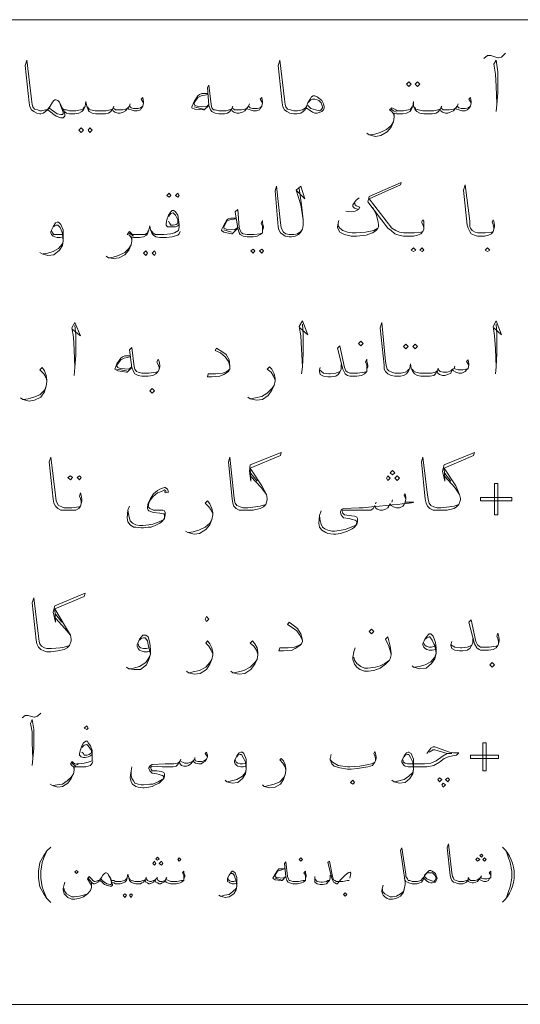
# Model space of a CAD drawing. Header units: inches. Extents: x 5.7 to 89.8, y 4 to 63.5.
# Tile 7 of 34: x 46.1 to 52.3, y 16.4 to 28.6. Entities that reach past the tile are written whole.
import ezdxf

# ---------------------------------------------------------------- set-up
doc = ezdxf.new("R2010")
doc.units = ezdxf.units.IN
doc.header["$MEASUREMENT"] = 0
doc.layers.add('PDF_textt', color=7, linetype='Continuous')

msp = doc.modelspace()

# ---------------------------------------------------------------- linework, layer by layer
at = {"layer": 'PDF_textt', "lineweight": 20}
for points in [[(74.423, 28.592), (19.323, 28.592)], [(51.829, 28.11), (51.877, 28.149), (51.915, 28.149), (52.002, 28.12), (52.012, 28.12), (52.05, 28.13), (52.098, 28.178)], [(47.62, 27.561), (47.591, 27.609), (47.61, 27.629), (47.62, 27.581), (47.62, 27.561), (47.61, 27.523), (47.591, 27.494), (47.581, 27.475), (47.543, 27.465), (47.504, 27.465), (47.466, 27.475), (47.437, 27.484), (47.427, 27.503), (47.398, 27.465), (47.369, 27.446), (47.331, 27.436), (47.302, 27.436), (47.264, 27.446), (47.244, 27.465), (47.235, 27.484), (47.215, 27.455), (47.186, 27.436), (47.148, 27.426), (47.09, 27.426), (47.032, 27.426), (46.984, 27.436), (46.946, 27.455), (46.936, 27.475), (46.917, 27.523), (46.907, 27.581), (46.898, 27.523), (46.878, 27.475), (46.859, 27.455), (46.82, 27.436), (46.772, 27.426), (46.724, 27.426), (46.705, 27.426), (46.666, 27.436), (46.637, 27.455), (46.618, 27.494), (46.58, 27.571), (46.56, 27.59), (46.541, 27.6), (46.522, 27.6), (46.512, 27.59), (46.493, 27.571), (46.464, 27.523), (46.435, 27.475), (46.416, 27.465), (46.406, 27.455), (46.377, 27.436), (46.349, 27.426), (46.339, 27.426), (46.3, 27.436), (46.262, 27.455), (46.233, 27.475), (46.214, 27.513), (46.204, 27.561), (46.156, 28.024), (46.175, 28.091), (46.233, 27.609), (46.243, 27.542), (46.252, 27.513), (46.271, 27.484), (46.31, 27.475), (46.339, 27.465), (46.349, 27.465), (46.358, 27.465), (46.406, 27.475), (46.426, 27.475), (46.435, 27.484), (46.464, 27.523)], [(49.633, 27.503), (49.614, 27.475), (49.594, 27.455), (49.565, 27.436), (49.517, 27.426), (49.488, 27.426), (49.479, 27.426), (49.431, 27.436), (49.392, 27.455), (49.363, 27.475), (49.344, 27.513), (49.334, 27.561), (49.286, 28.024), (49.305, 28.091), (49.363, 27.609), (49.373, 27.542), (49.382, 27.513), (49.402, 27.484), (49.44, 27.475), (49.479, 27.465), (49.488, 27.465), (49.527, 27.465), (49.585, 27.475), (49.623, 27.503), (49.642, 27.532)], [(51.983, 27.455), (51.992, 27.542), (52.002, 27.686), (52.002, 27.947), (51.983, 28.091), (51.954, 28.043), (51.973, 27.918), (51.983, 27.764), (51.992, 27.552)], [(49.093, 27.561), (49.065, 27.609), (49.084, 27.629), (49.093, 27.581), (49.093, 27.561), (49.084, 27.523), (49.065, 27.494), (49.055, 27.475), (49.016, 27.465), (48.978, 27.465), (48.939, 27.475), (48.91, 27.484), (48.901, 27.503), (48.872, 27.465), (48.843, 27.446), (48.805, 27.436), (48.776, 27.436), (48.737, 27.446), (48.718, 27.465), (48.708, 27.484), (48.689, 27.455), (48.66, 27.436), (48.622, 27.426), (48.564, 27.426), (48.554, 27.426), (48.506, 27.436), (48.467, 27.455), (48.448, 27.475), (48.429, 27.532), (48.41, 27.754), (48.429, 27.783), (48.458, 27.542), (48.467, 27.503), (48.487, 27.475), (48.506, 27.475), (48.554, 27.465), (48.564, 27.465), (48.641, 27.465), (48.679, 27.475), (48.708, 27.484), (48.718, 27.503), (48.747, 27.475), (48.785, 27.475), (48.833, 27.475), (48.872, 27.484), (48.901, 27.503), (48.92, 27.523), (48.939, 27.503), (48.968, 27.494), (49.026, 27.494), (49.065, 27.503), (49.084, 27.523)], [(48.419, 27.677), (48.342, 27.677), (48.313, 27.667), (48.294, 27.648), (48.246, 27.581), (48.217, 27.513), (48.217, 27.503), (48.256, 27.484), (48.361, 27.475), (48.371, 27.475), (48.429, 27.532)], [(48.419, 27.667), (48.333, 27.648), (48.294, 27.629), (48.246, 27.561), (48.246, 27.552), (48.256, 27.532), (48.284, 27.523), (48.4, 27.513), (48.429, 27.542)], [(46.58, 27.571), (46.599, 27.523), (46.628, 27.446), (46.628, 27.426), (46.618, 27.417), (46.599, 27.417), (46.551, 27.426), (46.522, 27.446), (46.483, 27.475), (46.454, 27.503)], [(47.456, 27.552), (47.447, 27.523)], [(48.93, 27.552), (48.92, 27.523)], [(49.662, 27.571), (49.691, 27.6), (49.71, 27.609), (49.739, 27.609), (49.768, 27.6), (49.787, 27.59), (49.816, 27.561), (49.835, 27.513), (49.835, 27.503), (49.816, 27.475), (49.797, 27.465), (49.748, 27.475), (49.691, 27.494), (49.652, 27.532)], [(51.675, 27.561), (51.646, 27.609), (51.665, 27.629), (51.675, 27.581), (51.675, 27.561), (51.665, 27.523), (51.646, 27.494), (51.626, 27.475), (51.598, 27.465), (51.559, 27.465), (51.52, 27.475), (51.492, 27.484), (51.482, 27.503), (51.453, 27.465), (51.415, 27.446), (51.386, 27.436), (51.357, 27.436), (51.318, 27.446), (51.299, 27.465), (51.289, 27.484), (51.27, 27.455), (51.241, 27.436), (51.193, 27.426), (51.145, 27.426), (51.087, 27.426), (51.039, 27.436), (51, 27.455), (50.981, 27.475), (50.962, 27.523), (50.962, 27.581), (50.952, 27.523), (50.933, 27.475), (50.914, 27.455), (50.875, 27.436), (50.827, 27.426), (50.769, 27.426), (50.75, 27.426), (50.721, 27.436), (50.721, 27.388), (50.711, 27.33), (50.683, 27.263), (50.634, 27.205), (50.557, 27.157), (50.49, 27.147), (50.413, 27.166), (50.384, 27.186)], [(51.511, 27.552), (51.501, 27.523)], [(46.637, 27.455), (46.647, 27.417), (46.647, 27.398), (46.628, 27.378), (46.599, 27.378), (46.541, 27.398), (46.512, 27.417), (46.474, 27.446), (46.435, 27.475)], [(46.888, 27.513), (46.869, 27.484), (46.84, 27.475), (46.782, 27.465), (46.724, 27.465), (46.705, 27.465), (46.666, 27.475), (46.637, 27.475), (46.618, 27.494)], [(46.926, 27.513), (46.946, 27.484), (46.965, 27.475), (47.023, 27.465), (47.09, 27.465), (47.158, 27.465), (47.206, 27.475), (47.235, 27.484), (47.244, 27.503), (47.273, 27.475), (47.312, 27.475), (47.36, 27.475), (47.398, 27.484), (47.427, 27.503), (47.447, 27.523), (47.466, 27.503), (47.495, 27.494), (47.552, 27.494), (47.581, 27.503), (47.61, 27.523)], [(47.254, 27.523), (47.244, 27.503)], [(48.361, 27.484), (48.246, 27.513)], [(48.727, 27.523), (48.718, 27.503)], [(50.943, 27.513), (50.923, 27.484), (50.894, 27.475), (50.837, 27.465), (50.769, 27.465), (50.76, 27.465), (50.74, 27.475), (50.692, 27.503), (50.663, 27.475), (50.692, 27.455), (50.711, 27.426), (50.721, 27.398)], [(50.75, 27.446), (50.711, 27.465), (50.683, 27.484)], [(50.972, 27.513), (50.991, 27.484), (51.02, 27.475), (51.077, 27.465), (51.145, 27.465), (51.212, 27.465), (51.26, 27.475), (51.289, 27.484), (51.299, 27.503), (51.328, 27.475), (51.366, 27.475), (51.405, 27.475), (51.453, 27.484), (51.482, 27.503), (51.501, 27.523), (51.52, 27.503), (51.549, 27.494), (51.598, 27.494), (51.636, 27.503), (51.665, 27.523)], [(51.309, 27.523), (51.299, 27.503)], [(50.423, 27.166), (50.48, 27.176), (50.548, 27.195), (50.625, 27.234), (50.683, 27.282), (50.711, 27.33)], [(51.087, 26.001), (51.087, 26.02), (51.077, 26.059), (51.058, 26.088), (51.077, 26.117), (51.087, 26.097), (51.087, 26.049), (51.087, 26.03), (51.087, 26.001), (51.077, 25.972), (51.049, 25.943), (51.01, 25.924), (50.962, 25.914), (50.894, 25.914), (50.837, 25.914), (50.779, 25.924), (50.731, 25.943), (50.683, 25.982), (50.644, 26.011), (50.394, 26.338), (50.413, 26.406), (50.808, 26.579), (50.798, 26.55), (50.413, 26.377), (50.692, 26.011), (50.74, 25.982), (50.789, 25.963), (50.837, 25.953), (50.894, 25.953), (50.972, 25.953), (51.049, 25.963), (51.077, 25.972)], [(49.546, 26.502), (49.575, 26.3), (49.594, 26.117), (49.594, 26.049), (49.585, 26.001), (49.565, 25.963), (49.536, 25.934), (49.498, 25.914), (49.45, 25.905), (49.431, 25.905), (49.421, 25.905), (49.373, 25.914), (49.344, 25.934), (49.315, 25.953), (49.296, 25.991), (49.286, 26.03), (49.248, 26.473), (49.267, 26.531), (49.315, 26.078), (49.325, 26.02), (49.334, 25.991), (49.353, 25.963), (49.382, 25.943), (49.421, 25.934), (49.431, 25.934), (49.479, 25.934), (49.527, 25.943), (49.565, 25.972), (49.585, 26.001)], [(49.508, 26.483), (49.614, 26.377), (49.565, 26.531), (49.508, 26.483), (49.565, 26.3), (49.594, 26.117)], [(51.954, 26.001), (51.954, 26.02), (51.944, 26.059), (51.935, 26.088), (51.944, 26.117), (51.954, 26.097), (51.964, 26.049), (51.964, 26.03), (51.954, 26.001), (51.944, 25.972), (51.925, 25.943), (51.886, 25.924), (51.838, 25.914), (51.761, 25.914), (51.752, 25.914), (51.713, 25.924), (51.675, 25.943), (51.655, 25.972), (51.636, 26.011), (51.626, 26.049), (51.578, 26.483), (51.598, 26.55), (51.655, 26.097), (51.655, 26.03), (51.665, 26.011), (51.684, 25.982), (51.723, 25.963), (51.752, 25.953), (51.761, 25.953), (51.848, 25.953), (51.925, 25.963), (51.944, 25.972)], [(50.288, 26.386), (50.249, 26.357), (50.23, 26.328), (50.211, 26.3), (50.211, 26.28), (50.23, 26.261), (50.278, 26.242), (50.24, 26.223), (50.191, 26.213), (50.124, 26.223)], [(50.23, 26.328), (50.24, 26.3), (50.249, 26.29), (50.297, 26.271), (50.278, 26.242)], [(48.063, 26.059), (48.044, 26.04), (48.015, 26.03), (47.967, 26.03), (47.947, 26.03), (47.918, 26.03), (47.899, 26.049), (47.899, 26.068), (47.909, 26.117), (47.928, 26.174), (47.957, 26.213), (47.976, 26.232), (47.995, 26.232), (48.015, 26.213), (48.044, 26.174), (48.053, 26.117), (48.063, 26.059), (48.063, 26.03), (48.053, 25.982), (48.005, 25.953), (47.957, 25.943), (47.87, 25.934), (47.861, 25.934)], [(47.928, 26.155), (47.957, 26.194), (47.986, 26.203), (48.015, 26.174), (48.044, 26.117), (48.044, 26.088), (48.044, 26.068), (48.024, 26.059), (47.986, 26.049), (47.957, 26.049), (47.947, 26.068), (47.928, 26.097)], [(49.093, 25.982), (49.093, 26.011), (49.093, 26.04), (49.074, 26.068), (49.093, 26.107), (49.093, 26.078), (49.103, 26.03), (49.103, 26.02), (49.093, 25.982), (49.093, 25.953), (49.065, 25.934), (49.026, 25.914), (48.978, 25.905), (48.901, 25.905), (48.853, 25.914), (48.814, 25.934), (48.805, 25.953), (48.785, 26.011), (48.756, 26.213), (48.785, 26.242), (48.805, 26.02), (48.814, 25.982), (48.833, 25.953), (48.853, 25.943), (48.901, 25.934), (48.987, 25.934), (49.065, 25.943), (49.093, 25.953)], [(50.451, 26.271), (50.5, 26.184), (50.519, 26.107), (50.528, 26.059), (50.528, 26.03), (50.519, 26.011), (50.5, 25.982), (50.451, 25.953), (50.374, 25.924), (50.259, 25.914), (50.191, 25.914), (50.105, 25.934), (50.047, 25.963), (50.028, 26.001), (50.018, 26.02), (50.018, 26.03), (50.028, 26.078), (50.037, 26.107)], [(46.628, 25.905), (46.589, 25.895), (46.551, 25.895), (46.522, 25.905), (46.503, 25.914), (46.483, 25.934), (46.474, 25.953), (46.474, 25.972), (46.503, 26.03), (46.532, 26.078), (46.551, 26.088), (46.57, 26.088), (46.599, 26.059), (46.628, 25.991), (46.628, 25.924), (46.628, 25.857), (46.618, 25.799), (46.58, 25.741), (46.512, 25.683), (46.435, 25.674), (46.368, 25.693), (46.339, 25.712)], [(48.766, 26.136), (48.699, 26.136), (48.67, 26.126), (48.65, 26.117), (48.612, 26.049), (48.583, 25.991), (48.583, 25.982), (48.612, 25.963), (48.708, 25.943), (48.718, 25.943), (48.785, 26.011)], [(48.766, 26.126), (48.689, 26.117), (48.65, 26.097), (48.612, 26.03), (48.612, 26.011), (48.641, 26.001), (48.747, 25.991), (48.785, 26.02)], [(46.503, 26.03), (46.522, 26.04), (46.541, 26.049), (46.56, 26.049), (46.589, 26.02), (46.609, 25.972), (46.618, 25.943), (46.628, 25.857), (46.618, 25.818), (46.57, 25.76), (46.503, 25.722), (46.435, 25.702), (46.377, 25.693)], [(46.618, 25.934), (46.58, 25.934), (46.541, 25.934), (46.512, 25.934), (46.493, 25.953), (46.483, 25.982)], [(48.073, 25.972), (48.063, 25.943), (48.044, 25.924), (47.976, 25.905), (47.899, 25.895), (47.87, 25.895), (47.822, 25.895), (47.774, 25.905), (47.745, 25.924), (47.726, 25.943), (47.707, 25.991), (47.697, 26.04), (47.687, 25.991), (47.668, 25.943), (47.658, 25.924), (47.62, 25.905), (47.572, 25.895), (47.524, 25.895), (47.495, 25.895), (47.475, 25.905), (47.475, 25.857), (47.466, 25.808), (47.437, 25.741), (47.389, 25.683), (47.321, 25.645), (47.254, 25.635), (47.186, 25.645), (47.158, 25.664)], [(47.678, 25.982), (47.668, 25.953), (47.639, 25.934), (47.581, 25.934), (47.524, 25.934), (47.514, 25.934), (47.485, 25.934), (47.447, 25.972), (47.418, 25.934), (47.447, 25.924), (47.466, 25.895), (47.475, 25.866)], [(47.495, 25.914), (47.466, 25.934), (47.437, 25.953)], [(47.716, 25.982), (47.735, 25.953), (47.764, 25.934), (47.812, 25.934), (47.87, 25.934)], [(48.708, 25.963), (48.612, 25.991)], [(50.519, 26.011), (50.471, 25.982), (50.365, 25.963), (50.249, 25.953), (50.201, 25.953), (50.143, 25.963), (50.085, 25.982), (50.047, 26.011), (50.028, 26.04), (50.028, 26.068)], [(47.196, 25.645), (47.244, 25.654), (47.312, 25.674), (47.389, 25.712), (47.437, 25.76), (47.466, 25.808)], [(49.556, 24.778), (49.652, 24.691), (49.585, 24.865), (49.546, 24.797), (49.565, 24.682), (49.575, 24.518), (49.585, 24.296), (49.575, 24.21)], [(51.954, 24.778), (52.05, 24.691), (51.983, 24.865), (51.944, 24.797), (51.964, 24.682), (51.973, 24.518), (51.983, 24.296), (51.973, 24.21)], [(46.743, 24.759), (46.84, 24.682), (46.772, 24.845), (46.734, 24.778), (46.753, 24.662), (46.763, 24.508), (46.772, 24.287), (46.763, 24.19)], [(46.772, 24.287), (46.782, 24.441), (46.782, 24.691), (46.772, 24.807)], [(49.585, 24.296), (49.594, 24.46), (49.594, 24.701), (49.585, 24.826)], [(51.646, 24.316), (51.617, 24.364), (51.636, 24.383), (51.646, 24.335), (51.646, 24.316), (51.636, 24.277), (51.617, 24.258), (51.598, 24.239), (51.559, 24.219), (51.52, 24.219), (51.482, 24.229), (51.453, 24.248), (51.443, 24.267), (51.424, 24.219), (51.386, 24.2), (51.347, 24.19), (51.318, 24.19), (51.28, 24.2), (51.26, 24.219), (51.251, 24.248), (51.232, 24.21), (51.212, 24.19), (51.164, 24.181), (51.106, 24.181), (51.049, 24.181), (51.01, 24.19), (50.972, 24.21), (50.952, 24.239), (50.933, 24.277), (50.923, 24.335), (50.914, 24.277), (50.894, 24.239), (50.875, 24.21), (50.837, 24.19), (50.798, 24.181), (50.74, 24.181), (50.731, 24.181), (50.683, 24.19), (50.644, 24.21), (50.615, 24.239), (50.596, 24.267), (50.596, 24.316), (50.548, 24.778), (50.567, 24.845), (50.615, 24.364), (50.625, 24.296), (50.634, 24.267), (50.654, 24.248), (50.692, 24.229), (50.731, 24.219), (50.74, 24.219), (50.808, 24.219), (50.856, 24.229), (50.885, 24.248), (50.904, 24.267)], [(51.983, 24.296), (51.992, 24.46), (51.992, 24.701), (51.983, 24.826)], [(47.812, 24.267), (47.812, 24.287), (47.803, 24.325), (47.784, 24.354), (47.803, 24.393), (47.812, 24.364), (47.822, 24.316), (47.822, 24.296), (47.812, 24.267), (47.803, 24.239), (47.774, 24.21), (47.735, 24.19), (47.678, 24.181), (47.61, 24.181), (47.601, 24.181), (47.552, 24.19), (47.514, 24.21), (47.495, 24.239), (47.475, 24.287), (47.447, 24.508), (47.475, 24.537), (47.504, 24.296), (47.514, 24.267), (47.533, 24.239), (47.552, 24.229), (47.601, 24.219), (47.61, 24.219), (47.687, 24.219), (47.774, 24.229), (47.803, 24.239)], [(48.689, 24.306), (48.67, 24.364), (48.631, 24.422), (48.573, 24.47), (48.506, 24.499), (48.525, 24.527), (48.602, 24.479), (48.641, 24.45), (48.679, 24.383), (48.689, 24.306), (48.689, 24.287), (48.689, 24.267), (48.67, 24.239), (48.612, 24.2), (48.564, 24.181), (48.467, 24.171), (48.41, 24.171), (48.419, 24.21), (48.516, 24.21), (48.602, 24.219), (48.65, 24.239), (48.689, 24.267)], [(50.384, 24.267), (50.384, 24.287), (50.384, 24.325), (50.365, 24.354), (50.384, 24.393), (50.384, 24.364), (50.394, 24.316), (50.394, 24.296), (50.384, 24.267), (50.384, 24.239), (50.355, 24.21), (50.317, 24.19), (50.259, 24.181), (50.182, 24.181), (50.172, 24.181), (50.143, 24.19), (50.114, 24.21), (50.085, 24.267), (50.018, 24.527), (50.047, 24.556), (50.105, 24.287), (50.124, 24.248), (50.143, 24.229), (50.172, 24.219), (50.182, 24.219), (50.268, 24.219), (50.355, 24.229), (50.384, 24.239)], [(47.456, 24.431), (47.389, 24.431), (47.36, 24.422), (47.341, 24.402), (47.292, 24.335), (47.264, 24.267), (47.302, 24.248), (47.408, 24.229), (47.418, 24.229), (47.475, 24.287)], [(47.456, 24.422), (47.379, 24.402), (47.341, 24.383), (47.292, 24.316), (47.292, 24.306), (47.302, 24.287), (47.331, 24.277), (47.437, 24.267), (47.475, 24.296)], [(46.426, 24.123), (46.416, 24.161), (46.387, 24.21), (46.339, 24.258), (46.368, 24.287), (46.397, 24.248), (46.416, 24.19), (46.426, 24.133), (46.426, 24.113), (46.416, 24.056), (46.397, 23.988), (46.349, 23.921), (46.271, 23.882), (46.204, 23.873), (46.127, 23.892), (46.098, 23.911)], [(47.408, 24.248), (47.292, 24.267)], [(49.248, 24.133), (49.228, 24.181), (49.199, 24.229), (49.151, 24.267), (49.18, 24.296), (49.209, 24.267), (49.238, 24.21), (49.248, 24.152), (49.248, 24.123), (49.238, 24.065), (49.209, 24.007), (49.161, 23.94), (49.093, 23.892), (49.016, 23.882), (48.939, 23.901), (48.91, 23.921)], [(50.066, 24.325), (50.066, 24.267), (50.047, 24.229), (50.028, 24.2), (49.999, 24.181), (49.941, 24.171), (49.902, 24.171), (49.845, 24.181), (49.806, 24.2), (49.797, 24.239), (49.797, 24.258), (49.806, 24.287)], [(49.797, 24.258), (49.845, 24.219), (49.912, 24.21), (49.931, 24.21), (49.999, 24.219), (50.028, 24.229), (50.047, 24.239)], [(50.943, 24.267), (50.962, 24.248), (50.991, 24.229), (51.039, 24.219), (51.106, 24.219), (51.183, 24.219), (51.232, 24.229), (51.251, 24.248), (51.26, 24.267), (51.289, 24.239), (51.328, 24.229), (51.376, 24.229), (51.424, 24.248), (51.443, 24.267), (51.463, 24.277), (51.482, 24.267), (51.511, 24.258), (51.569, 24.258), (51.607, 24.267), (51.636, 24.277)], [(51.27, 24.277), (51.26, 24.267)], [(51.472, 24.306), (51.463, 24.277)], [(46.137, 23.892), (46.194, 23.901), (46.262, 23.921), (46.339, 23.95), (46.397, 24.007), (46.416, 24.056)], [(48.949, 23.901), (49.007, 23.911), (49.084, 23.93), (49.151, 23.969), (49.209, 24.027), (49.238, 24.065)], [(46.849, 22.601), (46.849, 22.63), (46.84, 22.669), (46.83, 22.698), (46.84, 22.736), (46.849, 22.707), (46.859, 22.659), (46.859, 22.64), (46.849, 22.601), (46.84, 22.572), (46.82, 22.543), (46.782, 22.524), (46.724, 22.524), (46.647, 22.524), (46.637, 22.524), (46.599, 22.524), (46.56, 22.543), (46.532, 22.572), (46.512, 22.611), (46.503, 22.659), (46.454, 23.121), (46.474, 23.179), (46.532, 22.707), (46.541, 22.64), (46.551, 22.611), (46.57, 22.582), (46.609, 22.563), (46.637, 22.553), (46.647, 22.553), (46.734, 22.553), (46.82, 22.563), (46.84, 22.572)], [(49.132, 22.592), (49.065, 22.572), (49.007, 22.563), (48.91, 22.553), (48.862, 22.553), (48.853, 22.553), (48.814, 22.563), (48.776, 22.582), (48.756, 22.611), (48.747, 22.64), (48.737, 22.707), (48.689, 23.179), (48.67, 23.121), (48.718, 22.659), (48.727, 22.611), (48.737, 22.572), (48.766, 22.543), (48.805, 22.524), (48.853, 22.524), (48.862, 22.524), (48.901, 22.524), (48.978, 22.524), (49.065, 22.543), (49.103, 22.563), (49.132, 22.592), (49.151, 22.649), (49.151, 22.669), (49.142, 22.717), (49.084, 22.823), (48.939, 23.044), (49.315, 23.198), (49.325, 23.237), (48.939, 23.083), (48.93, 23.006), (48.949, 22.881), (48.939, 23.044)], [(51.52, 22.592), (51.463, 22.572), (51.405, 22.563), (51.299, 22.553), (51.26, 22.553), (51.251, 22.553), (51.212, 22.563), (51.174, 22.582), (51.155, 22.611), (51.145, 22.64), (51.135, 22.707), (51.077, 23.179), (51.058, 23.121), (51.106, 22.659), (51.116, 22.611), (51.135, 22.572), (51.164, 22.543), (51.203, 22.524), (51.251, 22.524), (51.26, 22.524), (51.289, 22.524), (51.376, 22.524), (51.463, 22.543), (51.492, 22.563), (51.52, 22.592), (51.54, 22.649), (51.54, 22.669), (51.53, 22.717), (51.482, 22.823), (51.338, 23.044), (51.703, 23.198), (51.713, 23.237), (51.338, 23.083), (51.318, 23.006), (51.347, 22.881), (51.338, 23.044)], [(48.949, 22.977), (49.026, 22.881)], [(48.949, 22.938), (49.074, 22.803), (49.142, 22.717)], [(51.347, 22.977), (51.424, 22.881)], [(51.347, 22.938), (51.472, 22.803), (51.53, 22.717)], [(47.88, 22.755), (47.89, 22.736), (47.928, 22.746), (47.918, 22.784), (47.89, 22.803), (47.88, 22.803), (47.822, 22.784), (47.793, 22.765), (47.745, 22.726), (47.707, 22.669), (47.678, 22.611), (47.668, 22.563), (47.668, 22.543), (47.678, 22.524), (47.687, 22.515), (47.745, 22.495), (47.822, 22.486), (47.87, 22.476), (47.88, 22.466), (47.88, 22.447), (47.88, 22.418), (47.87, 22.409), (47.812, 22.38), (47.735, 22.351), (47.687, 22.341), (47.61, 22.332), (47.572, 22.332), (47.524, 22.341), (47.485, 22.36), (47.456, 22.389), (47.447, 22.418), (47.437, 22.457), (47.427, 22.524)], [(47.899, 22.755), (47.88, 22.775), (47.841, 22.755), (47.793, 22.736), (47.735, 22.688), (47.707, 22.649), (47.687, 22.611), (47.678, 22.563), (47.697, 22.543), (47.745, 22.524), (47.861, 22.524), (47.88, 22.515), (47.89, 22.495), (47.89, 22.457), (47.88, 22.428), (47.861, 22.389), (47.822, 22.36), (47.764, 22.332), (47.716, 22.312), (47.678, 22.312), (47.62, 22.303), (47.591, 22.303), (47.524, 22.312), (47.495, 22.312), (47.456, 22.341), (47.427, 22.38), (47.418, 22.428), (47.427, 22.524), (47.447, 22.572)], [(50.866, 22.659), (50.846, 22.707), (50.856, 22.726), (50.866, 22.678), (50.866, 22.659), (50.856, 22.62), (50.846, 22.592), (50.827, 22.572), (50.789, 22.553), (50.75, 22.553), (50.711, 22.563), (50.683, 22.582), (50.673, 22.601), (50.644, 22.553), (50.615, 22.534), (50.577, 22.524), (50.548, 22.524), (50.509, 22.534), (50.49, 22.553), (50.48, 22.582), (50.461, 22.543), (50.432, 22.524), (50.394, 22.524), (50.336, 22.524), (50.24, 22.524), (50.105, 22.524), (50.095, 22.524), (50.085, 22.524), (50.076, 22.505), (50.085, 22.486), (50.105, 22.466), (50.163, 22.457), (50.23, 22.447), (50.259, 22.437), (50.268, 22.418), (50.268, 22.38), (50.259, 22.351), (50.23, 22.312), (50.201, 22.293), (50.143, 22.264), (50.095, 22.245), (50.057, 22.235), (49.999, 22.226), (49.97, 22.226), (49.902, 22.235), (49.874, 22.245), (49.825, 22.274), (49.797, 22.312), (49.787, 22.36), (49.797, 22.457), (49.816, 22.515)], [(48.477, 22.476), (48.458, 22.524), (48.429, 22.563), (48.381, 22.611), (48.41, 22.64), (48.439, 22.601), (48.467, 22.543), (48.477, 22.495), (48.477, 22.466), (48.467, 22.409), (48.439, 22.341), (48.39, 22.283), (48.313, 22.235), (48.246, 22.226), (48.169, 22.245), (48.14, 22.264)], [(50.336, 22.553), (50.288, 22.553), (50.095, 22.543), (50.076, 22.534), (50.066, 22.524), (50.057, 22.505), (50.057, 22.495), (50.066, 22.466), (50.076, 22.447), (50.095, 22.428), (50.163, 22.418), (50.201, 22.409), (50.24, 22.399), (50.249, 22.389), (50.259, 22.37), (50.249, 22.341), (50.24, 22.332), (50.191, 22.312), (50.114, 22.283), (50.066, 22.274), (49.989, 22.264), (49.951, 22.264), (49.902, 22.274), (49.864, 22.293), (49.835, 22.312), (49.816, 22.351), (49.806, 22.389), (49.797, 22.457)], [(50.5, 22.62), (50.49, 22.601)], [(50.702, 22.649), (50.692, 22.62)], [(48.178, 22.245), (48.236, 22.254), (48.304, 22.274), (48.381, 22.312), (48.439, 22.36), (48.467, 22.409)], [(46.705, 20.848), (46.637, 20.829), (46.589, 20.819), (46.483, 20.81), (46.435, 20.81), (46.426, 20.81), (46.397, 20.819), (46.358, 20.839), (46.339, 20.868), (46.329, 20.896), (46.32, 20.964), (46.262, 21.436), (46.243, 21.378), (46.291, 20.916), (46.3, 20.868), (46.32, 20.829), (46.349, 20.8), (46.387, 20.781), (46.426, 20.771), (46.435, 20.771), (46.474, 20.771), (46.56, 20.781), (46.637, 20.8), (46.676, 20.819), (46.705, 20.848), (46.724, 20.906), (46.724, 20.925), (46.715, 20.974), (46.657, 21.079), (46.522, 21.301), (46.888, 21.455), (46.898, 21.494), (46.522, 21.34), (46.503, 21.262), (46.532, 21.137), (46.522, 21.301)], [(46.532, 21.234), (46.609, 21.137)], [(46.532, 21.185), (46.647, 21.06), (46.715, 20.974)], [(49.585, 20.916), (49.556, 20.974), (49.517, 21.031), (49.459, 21.07), (49.402, 21.108), (49.421, 21.137), (49.488, 21.089), (49.527, 21.06), (49.565, 20.993), (49.585, 20.916), (49.585, 20.896), (49.575, 20.868), (49.556, 20.848), (49.498, 20.81), (49.459, 20.791), (49.353, 20.781), (49.296, 20.781), (49.305, 20.819), (49.411, 20.819), (49.488, 20.829), (49.536, 20.848), (49.575, 20.868)], [(52.012, 20.868), (52.012, 20.896), (52.002, 20.935), (51.992, 20.964), (52.002, 21.002), (52.012, 20.974), (52.021, 20.925), (52.021, 20.906), (52.012, 20.868), (52.002, 20.848), (51.983, 20.819), (51.944, 20.8), (51.886, 20.791), (51.809, 20.791), (51.79, 20.791), (51.771, 20.8), (51.742, 20.819), (51.713, 20.868), (51.646, 21.137), (51.675, 21.166), (51.732, 20.896), (51.752, 20.858), (51.771, 20.839), (51.79, 20.829), (51.809, 20.829), (51.896, 20.829), (51.983, 20.839), (52.002, 20.848)], [(47.697, 20.781), (47.668, 20.771), (47.629, 20.771), (47.591, 20.781), (47.572, 20.791), (47.552, 20.81), (47.543, 20.839), (47.543, 20.858), (47.572, 20.925), (47.61, 20.974), (47.629, 20.974), (47.649, 20.974), (47.678, 20.954), (47.697, 20.877), (47.707, 20.8), (47.707, 20.742), (47.687, 20.675), (47.658, 20.608), (47.581, 20.55), (47.504, 20.55), (47.437, 20.559), (47.408, 20.579)], [(51.232, 20.8), (51.193, 20.791), (51.155, 20.791), (51.126, 20.8), (51.106, 20.81), (51.087, 20.829), (51.077, 20.858), (51.077, 20.868), (51.106, 20.935), (51.145, 20.983), (51.155, 20.993), (51.174, 20.993), (51.203, 20.964), (51.232, 20.887), (51.241, 20.819), (51.241, 20.752), (51.222, 20.685), (51.183, 20.627), (51.116, 20.569), (51.039, 20.559), (50.962, 20.579), (50.943, 20.598)], [(47.572, 20.916), (47.591, 20.935), (47.62, 20.945), (47.639, 20.945), (47.668, 20.906), (47.678, 20.858), (47.687, 20.829), (47.707, 20.742), (47.687, 20.694), (47.649, 20.636), (47.572, 20.588), (47.495, 20.569), (47.447, 20.559)], [(47.687, 20.819), (47.658, 20.81), (47.62, 20.81), (47.581, 20.819), (47.562, 20.839), (47.552, 20.868)], [(48.477, 20.742), (48.458, 20.791), (48.429, 20.839), (48.39, 20.877), (48.41, 20.906), (48.439, 20.868), (48.467, 20.819), (48.477, 20.762), (48.477, 20.733), (48.467, 20.675), (48.439, 20.617), (48.4, 20.55), (48.323, 20.502), (48.246, 20.492), (48.178, 20.511), (48.15, 20.531)], [(49.036, 20.742), (49.016, 20.791), (48.987, 20.839), (48.939, 20.877), (48.968, 20.906), (48.997, 20.868), (49.026, 20.819), (49.036, 20.762), (49.036, 20.733), (49.026, 20.675), (48.997, 20.617), (48.949, 20.55), (48.872, 20.502), (48.805, 20.492), (48.727, 20.511), (48.699, 20.531)], [(50.683, 20.742), (50.654, 20.839), (50.615, 20.925), (50.644, 20.954), (50.673, 20.839), (50.683, 20.752), (50.683, 20.733), (50.673, 20.685), (50.663, 20.665), (50.615, 20.617), (50.548, 20.569), (50.471, 20.54), (50.403, 20.531), (50.355, 20.531), (50.297, 20.55), (50.259, 20.579), (50.23, 20.617), (50.211, 20.675), (50.211, 20.704), (50.22, 20.771), (50.24, 20.819)], [(51.106, 20.925), (51.126, 20.945), (51.155, 20.954), (51.164, 20.954), (51.193, 20.916), (51.212, 20.868), (51.222, 20.848), (51.241, 20.752), (51.222, 20.704), (51.174, 20.646), (51.106, 20.608), (51.029, 20.588), (50.972, 20.579)], [(51.222, 20.839), (51.183, 20.829), (51.155, 20.829), (51.116, 20.839), (51.097, 20.858), (51.087, 20.877)], [(51.694, 20.935), (51.694, 20.877), (51.675, 20.839), (51.655, 20.81), (51.626, 20.791), (51.569, 20.781), (51.53, 20.781), (51.472, 20.791), (51.434, 20.81), (51.424, 20.848), (51.424, 20.858), (51.434, 20.896)], [(51.424, 20.858), (51.472, 20.829), (51.54, 20.819), (51.559, 20.819), (51.626, 20.829), (51.655, 20.839), (51.675, 20.848)], [(48.188, 20.511), (48.236, 20.521), (48.313, 20.54), (48.39, 20.579), (48.439, 20.636), (48.467, 20.675)], [(48.737, 20.511), (48.795, 20.521), (48.862, 20.54), (48.939, 20.579), (48.997, 20.636), (49.026, 20.675)], [(50.22, 20.704), (50.23, 20.665), (50.259, 20.627), (50.307, 20.588), (50.355, 20.569), (50.394, 20.569), (50.49, 20.579), (50.548, 20.598), (50.606, 20.627), (50.663, 20.665)], [(46.117, 19.953), (46.156, 19.982), (46.194, 19.982), (46.262, 19.962), (46.271, 19.962), (46.31, 19.972), (46.349, 20.01)], [(46.243, 19.365), (46.252, 19.452), (46.262, 19.577), (46.262, 19.808), (46.243, 19.933), (46.223, 19.885), (46.243, 19.779), (46.243, 19.644), (46.252, 19.452)], [(46.984, 19.5), (46.965, 19.481), (46.936, 19.471), (46.898, 19.461), (46.878, 19.461), (46.849, 19.471), (46.83, 19.49), (46.83, 19.51), (46.84, 19.558), (46.859, 19.606), (46.878, 19.644), (46.907, 19.664), (46.926, 19.664), (46.936, 19.644), (46.965, 19.606), (46.984, 19.548), (46.984, 19.5), (46.984, 19.461), (46.984, 19.423), (46.936, 19.404), (46.888, 19.394), (46.811, 19.384), (46.792, 19.384)], [(46.859, 19.587), (46.888, 19.616), (46.917, 19.625), (46.936, 19.606), (46.975, 19.548), (46.975, 19.519), (46.965, 19.51), (46.946, 19.5), (46.917, 19.49), (46.888, 19.49), (46.878, 19.51), (46.859, 19.529)], [(48.41, 19.471), (48.381, 19.51), (48.4, 19.529), (48.41, 19.49), (48.41, 19.471), (48.4, 19.442), (48.381, 19.413), (48.361, 19.404), (48.333, 19.384), (48.304, 19.384), (48.265, 19.394), (48.246, 19.404), (48.236, 19.423), (48.207, 19.384), (48.178, 19.365), (48.15, 19.356), (48.121, 19.356), (48.092, 19.365), (48.073, 19.384), (48.063, 19.404), (48.044, 19.375), (48.024, 19.356), (47.986, 19.346), (47.938, 19.346), (47.851, 19.346), (47.726, 19.356), (47.716, 19.346), (47.707, 19.336), (47.716, 19.317), (47.726, 19.298), (47.784, 19.298), (47.841, 19.288), (47.87, 19.278), (47.88, 19.259), (47.88, 19.23), (47.87, 19.201), (47.841, 19.173), (47.812, 19.144), (47.764, 19.124), (47.726, 19.105), (47.687, 19.095), (47.629, 19.086), (47.61, 19.086), (47.552, 19.095), (47.524, 19.105), (47.485, 19.134), (47.466, 19.163), (47.456, 19.211), (47.466, 19.298), (47.475, 19.346)], [(48.891, 19.356), (48.853, 19.346), (48.824, 19.346), (48.785, 19.356), (48.776, 19.365), (48.756, 19.384), (48.747, 19.404), (48.747, 19.423), (48.776, 19.481), (48.805, 19.519), (48.824, 19.529), (48.843, 19.529), (48.862, 19.51), (48.891, 19.442), (48.891, 19.375), (48.891, 19.317), (48.882, 19.259), (48.843, 19.201), (48.785, 19.153), (48.718, 19.144), (48.65, 19.163), (48.631, 19.182)], [(48.776, 19.471), (48.785, 19.49), (48.814, 19.5), (48.833, 19.5), (48.853, 19.461), (48.872, 19.423), (48.882, 19.404), (48.891, 19.317), (48.882, 19.278), (48.843, 19.23), (48.776, 19.192), (48.708, 19.173), (48.66, 19.163)], [(50.49, 19.423), (50.49, 19.452), (50.48, 19.481), (50.471, 19.51), (50.48, 19.538), (50.49, 19.51), (50.5, 19.471), (50.5, 19.452), (50.49, 19.423), (50.48, 19.404), (50.451, 19.365), (50.394, 19.346), (50.268, 19.327), (50.191, 19.317), (50.143, 19.317), (50.047, 19.336), (49.98, 19.356), (49.951, 19.384), (49.941, 19.404), (49.931, 19.433), (49.931, 19.452), (49.941, 19.5)], [(51.126, 19.51), (51.174, 19.577), (51.203, 19.596), (51.222, 19.596), (51.347, 19.548), (51.405, 19.529), (51.453, 19.519), (51.52, 19.519), (51.492, 19.49), (51.443, 19.481), (51.395, 19.471), (51.338, 19.452), (51.28, 19.404), (51.212, 19.365), (51.126, 19.346), (51.029, 19.346), (50.894, 19.346), (50.856, 19.356), (50.846, 19.365), (50.827, 19.384), (50.817, 19.404), (50.817, 19.423), (50.846, 19.481), (50.875, 19.519), (50.894, 19.529), (50.904, 19.529), (50.933, 19.51), (50.962, 19.442), (50.962, 19.375), (50.962, 19.317), (50.952, 19.259), (50.914, 19.201), (50.856, 19.153), (50.789, 19.144), (50.721, 19.163), (50.692, 19.182)], [(50.846, 19.471), (50.856, 19.49), (50.885, 19.5), (50.904, 19.5), (50.923, 19.461), (50.943, 19.423), (50.952, 19.404), (50.962, 19.317), (50.952, 19.278), (50.904, 19.23), (50.846, 19.192), (50.779, 19.173), (50.731, 19.163)], [(50.827, 19.433), (50.837, 19.404), (50.856, 19.394), (50.885, 19.384), (51.029, 19.384), (51.097, 19.384), (51.174, 19.394), (51.241, 19.423), (51.328, 19.481), (51.376, 19.51), (51.434, 19.51), (51.376, 19.51), (51.222, 19.558), (51.203, 19.558), (51.155, 19.529)], [(46.994, 19.413), (46.984, 19.394), (46.965, 19.365), (46.907, 19.346), (46.83, 19.346), (46.811, 19.346), (46.782, 19.346), (46.763, 19.346), (46.763, 19.307), (46.753, 19.259), (46.724, 19.201), (46.686, 19.144), (46.618, 19.105), (46.56, 19.095), (46.493, 19.115), (46.464, 19.134)], [(46.763, 19.317), (46.753, 19.346), (46.734, 19.365), (46.715, 19.384), (46.734, 19.413), (46.772, 19.384), (46.801, 19.375), (46.811, 19.375)], [(46.782, 19.356), (46.753, 19.375), (46.724, 19.404)], [(47.466, 19.298), (47.466, 19.24), (47.475, 19.201), (47.495, 19.173), (47.514, 19.144), (47.552, 19.134), (47.591, 19.124), (47.62, 19.124), (47.697, 19.134), (47.735, 19.134), (47.803, 19.163), (47.851, 19.192), (47.861, 19.192), (47.87, 19.221), (47.861, 19.24), (47.851, 19.24), (47.812, 19.25), (47.784, 19.259), (47.726, 19.269), (47.707, 19.288), (47.697, 19.298), (47.687, 19.327), (47.687, 19.336), (47.697, 19.356), (47.707, 19.365), (47.726, 19.375), (47.89, 19.384), (47.938, 19.384), (47.995, 19.384), (48.044, 19.394), (48.063, 19.404), (48.073, 19.423), (48.101, 19.404), (48.13, 19.394), (48.169, 19.394), (48.207, 19.404), (48.236, 19.423), (48.256, 19.442), (48.265, 19.423), (48.294, 19.413), (48.342, 19.413), (48.371, 19.423), (48.4, 19.442)], [(48.082, 19.442), (48.073, 19.423)], [(48.256, 19.461), (48.256, 19.442)], [(48.882, 19.394), (48.843, 19.384), (48.814, 19.384), (48.785, 19.394), (48.766, 19.404), (48.756, 19.433)], [(49.382, 19.307), (49.373, 19.346), (49.344, 19.394), (49.305, 19.433), (49.325, 19.452), (49.353, 19.423), (49.373, 19.375), (49.382, 19.327), (49.382, 19.298), (49.373, 19.25), (49.353, 19.192), (49.315, 19.134), (49.248, 19.095), (49.18, 19.086), (49.113, 19.105), (49.093, 19.124)], [(49.931, 19.433), (49.96, 19.404), (50.028, 19.365), (50.143, 19.346), (50.172, 19.346), (50.297, 19.356), (50.403, 19.375), (50.442, 19.384), (50.48, 19.404)], [(46.503, 19.115), (46.551, 19.124), (46.618, 19.134), (46.676, 19.173), (46.724, 19.221), (46.753, 19.259)], [(49.122, 19.105), (49.17, 19.115), (49.238, 19.134), (49.305, 19.163), (49.353, 19.211), (49.373, 19.25)], [(46.426, 18.306), (46.387, 18.248), (46.339, 18.161), (46.32, 18.055), (46.32, 17.969), (46.339, 17.863), (46.387, 17.776), (46.426, 17.718), (46.474, 17.67)], [(46.426, 17.718), (46.387, 17.805), (46.368, 17.863), (46.349, 17.969), (46.349, 18.055), (46.368, 18.161), (46.387, 18.219), (46.426, 18.306), (46.474, 18.354)], [(51.106, 18.007), (51.126, 18.036), (51.145, 18.036), (51.174, 18.036), (51.193, 18.036), (51.203, 18.026), (51.222, 18.007), (51.241, 17.969), (51.222, 17.94), (51.212, 17.93), (51.174, 17.94), (51.126, 17.959), (51.097, 17.988), (51.077, 17.969), (51.049, 17.94), (51.01, 17.93), (50.981, 17.93), (50.943, 17.93), (50.914, 17.94), (50.894, 17.94), (50.885, 17.959), (50.866, 17.988), (50.866, 18.017), (50.817, 18.344), (50.798, 18.315), (50.856, 17.92), (50.856, 17.892), (50.846, 17.834), (50.837, 17.795), (50.817, 17.766), (50.798, 17.747), (50.769, 17.728), (50.74, 17.718), (50.702, 17.709), (50.654, 17.709), (50.634, 17.718), (50.606, 17.737), (50.586, 17.757), (50.577, 17.776), (50.567, 17.805), (50.567, 17.815), (50.577, 17.853), (50.586, 17.882)], [(51.915, 18.007), (51.896, 18.036), (51.915, 18.055), (51.915, 18.017), (51.915, 18.007), (51.915, 17.978), (51.896, 17.959), (51.886, 17.94), (51.858, 17.93), (51.829, 17.93), (51.8, 17.94), (51.781, 17.949), (51.781, 17.969), (51.752, 17.93), (51.732, 17.92), (51.703, 17.911), (51.684, 17.911), (51.655, 17.92), (51.636, 17.93), (51.636, 17.949), (51.617, 17.92), (51.598, 17.911), (51.569, 17.901), (51.52, 17.901), (51.482, 17.911), (51.453, 17.92), (51.434, 17.94), (51.424, 17.969), (51.415, 18.007), (51.376, 18.344), (51.395, 18.392), (51.434, 18.036), (51.443, 17.988), (51.453, 17.969), (51.463, 17.949), (51.492, 17.94), (51.52, 17.93), (51.578, 17.93), (51.617, 17.94), (51.636, 17.949), (51.636, 17.969), (51.665, 17.94), (51.684, 17.94), (51.723, 17.94), (51.752, 17.949), (51.781, 17.969), (51.79, 17.978), (51.8, 17.969), (51.829, 17.959), (51.867, 17.959), (51.896, 17.969), (51.915, 17.978)], [(52.108, 17.718), (52.137, 17.805), (52.156, 17.863), (52.175, 17.969), (52.175, 18.055), (52.156, 18.161), (52.137, 18.219), (52.108, 18.306)], [(49.623, 17.969), (49.623, 17.988), (49.623, 18.007), (49.604, 18.036), (49.623, 18.055), (49.623, 18.036), (49.633, 18.007), (49.633, 17.988), (49.623, 17.969), (49.623, 17.94), (49.594, 17.92), (49.575, 17.911), (49.527, 17.901), (49.479, 17.901), (49.469, 17.901), (49.431, 17.911), (49.411, 17.92), (49.392, 17.94), (49.382, 17.988), (49.363, 18.152), (49.382, 18.171), (49.402, 17.988), (49.411, 17.969), (49.421, 17.94), (49.431, 17.94), (49.469, 17.93), (49.479, 17.93), (49.536, 17.93), (49.594, 17.94), (49.623, 17.94)], [(50.018, 17.901), (50.008, 17.901), (49.989, 17.911), (49.97, 17.92), (49.951, 17.969), (49.902, 18.161), (49.922, 18.18), (49.96, 17.988), (49.97, 17.949), (49.989, 17.94), (50.008, 17.93), (50.018, 17.93), (50.085, 17.93), (50.143, 17.94), (50.163, 17.94)], [(48.121, 17.969), (48.121, 17.988), (48.121, 18.007), (48.101, 18.036), (48.121, 18.055), (48.121, 18.036), (48.13, 18.007), (48.13, 17.988), (48.121, 17.969), (48.121, 17.94), (48.092, 17.92), (48.073, 17.911), (48.024, 17.901), (47.976, 17.901), (47.957, 17.901), (47.918, 17.911), (47.899, 17.92), (47.89, 17.94), (47.87, 17.92), (47.851, 17.911), (47.832, 17.901), (47.812, 17.901), (47.793, 17.911), (47.774, 17.92), (47.764, 17.949), (47.745, 17.92), (47.726, 17.911), (47.697, 17.901), (47.687, 17.901), (47.668, 17.911), (47.649, 17.92), (47.639, 17.949), (47.62, 17.92), (47.601, 17.911), (47.581, 17.901), (47.562, 17.901), (47.524, 17.901), (47.485, 17.911), (47.466, 17.92), (47.447, 17.94), (47.437, 17.978), (47.427, 18.017), (47.418, 17.978), (47.408, 17.94), (47.389, 17.92), (47.369, 17.911), (47.331, 17.901), (47.292, 17.901), (47.273, 17.901), (47.254, 17.911), (47.225, 17.92), (47.215, 17.959), (47.186, 18.007), (47.177, 18.026), (47.158, 18.036), (47.148, 18.036), (47.138, 18.026), (47.119, 18.007), (47.1, 17.978), (47.081, 17.94), (47.061, 17.93), (47.061, 17.92), (47.042, 17.911), (47.013, 17.901), (47.003, 17.901), (46.984, 17.911), (46.975, 17.92), (46.936, 17.969)], [(48.776, 17.911), (48.747, 17.901), (48.718, 17.901), (48.689, 17.911), (48.679, 17.92), (48.66, 17.93), (48.66, 17.949), (48.66, 17.969), (48.679, 18.007), (48.708, 18.046), (48.718, 18.055), (48.727, 18.055), (48.756, 18.036), (48.776, 17.978), (48.776, 17.92), (48.776, 17.872), (48.766, 17.824), (48.737, 17.776), (48.679, 17.737), (48.631, 17.728), (48.573, 17.747), (48.554, 17.757)], [(46.975, 17.92), (46.975, 17.872), (46.975, 17.853), (46.965, 17.815), (46.926, 17.776), (46.878, 17.737), (46.82, 17.718), (46.772, 17.709), (46.734, 17.709), (46.686, 17.728), (46.666, 17.747), (46.637, 17.776), (46.628, 17.824), (46.628, 17.843), (46.637, 17.892), (46.647, 17.92)], [(47.1, 17.978), (47.081, 17.949), (47.071, 17.94), (47.061, 17.94), (47.023, 17.93), (47.013, 17.93), (46.994, 17.94), (46.975, 17.959), (46.946, 17.988), (46.926, 17.959), (46.965, 17.901), (46.975, 17.872)], [(47.225, 17.92), (47.235, 17.892), (47.235, 17.882), (47.225, 17.872), (47.206, 17.872), (47.158, 17.882), (47.138, 17.892), (47.109, 17.92), (47.081, 17.94)], [(47.186, 18.007), (47.206, 17.978), (47.225, 17.92), (47.225, 17.901), (47.215, 17.892), (47.206, 17.892), (47.167, 17.901), (47.138, 17.92), (47.109, 17.94), (47.09, 17.969)], [(47.418, 17.969), (47.398, 17.949), (47.379, 17.94), (47.341, 17.93), (47.292, 17.93), (47.273, 17.93), (47.254, 17.94), (47.225, 17.94), (47.215, 17.959)], [(47.437, 17.969), (47.456, 17.949), (47.475, 17.94), (47.514, 17.93), (47.562, 17.93), (47.581, 17.93), (47.61, 17.94), (47.639, 17.949), (47.649, 17.969), (47.668, 17.94), (47.697, 17.93), (47.716, 17.93), (47.745, 17.94), (47.764, 17.949), (47.784, 17.969), (47.803, 17.94), (47.822, 17.93), (47.851, 17.93), (47.89, 17.94), (47.899, 17.969), (47.909, 17.949), (47.928, 17.94), (47.957, 17.93), (47.976, 17.93), (48.034, 17.93), (48.092, 17.94), (48.121, 17.94)], [(47.658, 17.978), (47.649, 17.969)], [(47.793, 17.978), (47.784, 17.969)], [(47.909, 17.978), (47.899, 17.969)], [(48.679, 18.007), (48.689, 18.017), (48.708, 18.026), (48.727, 18.026), (48.747, 17.998), (48.756, 17.969), (48.766, 17.94), (48.776, 17.872), (48.766, 17.843), (48.727, 17.805), (48.679, 17.766), (48.622, 17.757), (48.583, 17.747)], [(48.766, 17.94), (48.737, 17.93), (48.708, 17.93), (48.679, 17.94), (48.67, 17.949), (48.66, 17.969)], [(49.325, 17.949), (49.248, 17.969)], [(49.931, 18.007), (49.931, 17.969), (49.922, 17.94), (49.902, 17.92), (49.883, 17.901), (49.835, 17.892), (49.806, 17.892), (49.768, 17.901), (49.739, 17.92), (49.739, 17.94), (49.739, 17.959), (49.739, 17.988)], [(49.739, 17.959), (49.768, 17.93), (49.816, 17.92), (49.835, 17.92), (49.883, 17.93), (49.902, 17.94), (49.922, 17.94)], [(51.087, 17.969), (51.077, 17.94), (51.058, 17.92), (51.039, 17.911), (51, 17.901), (50.981, 17.901), (50.943, 17.901), (50.904, 17.911), (50.866, 17.93), (50.846, 17.969)], [(51.646, 17.978), (51.636, 17.969)], [(51.8, 17.998), (51.79, 17.978)], [(46.637, 17.843), (46.637, 17.815), (46.666, 17.776), (46.695, 17.757), (46.734, 17.737), (46.763, 17.737), (46.83, 17.747), (46.878, 17.757), (46.926, 17.776), (46.965, 17.815)], [(50.846, 17.834), (50.837, 17.805), (50.798, 17.776), (50.75, 17.747), (50.702, 17.737), (50.673, 17.737), (50.634, 17.757), (50.606, 17.776), (50.586, 17.795), (50.577, 17.815), (50.577, 17.834)], [(74.423, 16.408), (19.208, 16.408)]]:
    msp.add_lwpolyline(points, dxfattribs=at)
for points in [[(50.904, 27.821), (50.933, 27.792), (50.904, 27.764), (50.875, 27.792)], [(51.01, 27.821), (51.039, 27.792), (51.01, 27.764), (50.981, 27.792)], [(49.633, 27.503), (49.652, 27.561), (49.681, 27.609), (49.7, 27.638), (49.719, 27.648), (49.739, 27.648), (49.768, 27.638), (49.825, 27.59), (49.845, 27.552), (49.854, 27.513), (49.854, 27.503), (49.845, 27.475), (49.825, 27.455), (49.806, 27.446), (49.768, 27.436), (49.739, 27.436), (49.71, 27.446), (49.671, 27.475)], [(46.849, 27.253), (46.878, 27.224), (46.849, 27.195), (46.82, 27.224)], [(46.955, 27.253), (46.984, 27.224), (46.955, 27.195), (46.936, 27.224)], [(47.938, 26.444), (47.957, 26.415), (47.938, 26.396), (47.909, 26.415)], [(48.044, 26.444), (48.063, 26.415), (48.044, 26.396), (48.015, 26.415)], [(47.649, 25.731), (47.668, 25.702), (47.649, 25.674), (47.62, 25.702)], [(47.755, 25.731), (47.774, 25.702), (47.755, 25.674), (47.726, 25.702)], [(48.978, 25.751), (48.997, 25.731), (48.978, 25.702), (48.949, 25.731)], [(49.084, 25.751), (49.103, 25.731), (49.084, 25.702), (49.055, 25.731)], [(50.962, 25.77), (50.991, 25.741), (50.962, 25.722), (50.933, 25.741)], [(51.068, 25.77), (51.087, 25.741), (51.068, 25.722), (51.039, 25.741)], [(51.877, 25.722), (51.906, 25.741), (51.877, 25.77), (51.848, 25.741)], [(50.307, 24.556), (50.336, 24.585), (50.307, 24.614), (50.278, 24.585)], [(50.866, 24.576), (50.894, 24.547), (50.866, 24.518), (50.837, 24.547)], [(50.981, 24.576), (51.01, 24.547), (50.981, 24.518), (50.952, 24.547)], [(47.726, 23.969), (47.755, 23.998), (47.726, 24.027), (47.697, 23.998)], [(46.715, 22.948), (46.743, 22.929), (46.715, 22.9), (46.686, 22.929)], [(46.83, 22.948), (46.849, 22.929), (46.83, 22.9), (46.801, 22.929)], [(50.644, 22.89), (50.673, 22.919), (50.644, 22.948), (50.625, 22.919)], [(50.702, 22.958), (50.731, 22.986), (50.702, 23.015), (50.673, 22.986)], [(50.76, 22.89), (50.789, 22.919), (50.76, 22.948), (50.731, 22.919)], [(52.002, 22.852), (52.002, 22.466), (51.964, 22.466), (51.964, 22.852)], [(51.79, 22.678), (52.175, 22.678), (52.175, 22.64), (51.79, 22.64)], [(48.4, 21.147), (48.429, 21.176), (48.4, 21.205), (48.381, 21.176)], [(50.442, 21.051), (50.471, 21.022), (50.442, 20.993), (50.413, 21.022)], [(51.935, 20.579), (51.964, 20.608), (51.935, 20.636), (51.906, 20.608)], [(46.917, 19.808), (46.936, 19.827), (46.917, 19.856), (46.888, 19.827)], [(51.858, 19.644), (51.858, 19.298), (51.819, 19.298), (51.819, 19.644)], [(51.665, 19.49), (52.012, 19.49), (52.012, 19.452), (51.665, 19.452)], [(50.211, 19.134), (50.23, 19.153), (50.211, 19.182), (50.182, 19.153)], [(51.28, 19.211), (51.309, 19.192), (51.28, 19.163), (51.26, 19.192)], [(51.328, 19.144), (51.357, 19.124), (51.328, 19.095), (51.309, 19.124)], [(51.386, 19.211), (51.405, 19.192), (51.386, 19.163), (51.357, 19.192)], [(47.755, 18.132), (47.774, 18.152), (47.755, 18.18), (47.735, 18.152)], [(47.793, 18.19), (47.812, 18.209), (47.793, 18.229), (47.774, 18.209)], [(47.841, 18.132), (47.861, 18.152), (47.841, 18.18), (47.812, 18.152)], [(48.063, 18.18), (48.082, 18.2), (48.063, 18.219), (48.044, 18.2)], [(49.565, 18.18), (49.585, 18.2), (49.565, 18.219), (49.546, 18.2)], [(51.752, 18.18), (51.781, 18.2), (51.752, 18.219), (51.732, 18.2)], [(51.8, 18.229), (51.819, 18.248), (51.8, 18.267), (51.781, 18.248)], [(51.838, 18.18), (51.858, 18.2), (51.838, 18.219), (51.819, 18.2)], [(46.792, 18.065), (46.811, 18.046), (46.792, 18.026), (46.772, 18.046)], [(49.382, 17.988), (49.334, 17.94), (49.325, 17.94), (49.248, 17.949), (49.219, 17.969), (49.248, 18.017), (49.276, 18.065), (49.296, 18.084), (49.315, 18.084), (49.363, 18.084), (49.305, 18.065), (49.276, 18.055), (49.248, 18.007), (49.248, 17.998), (49.248, 17.988), (49.267, 17.978), (49.353, 17.969)], [(51.087, 17.969), (51.097, 18.007), (51.126, 18.036), (51.145, 18.055), (51.155, 18.065), (51.174, 18.065), (51.193, 18.055), (51.232, 18.026), (51.241, 17.998), (51.251, 17.969), (51.241, 17.94), (51.232, 17.92), (51.212, 17.92), (51.193, 17.911), (51.174, 17.911), (51.145, 17.92), (51.116, 17.94)], [(47.389, 17.776), (47.408, 17.757), (47.389, 17.728), (47.369, 17.757)], [(47.466, 17.776), (47.485, 17.757), (47.466, 17.728), (47.447, 17.757)], [(50.114, 17.747), (50.134, 17.766), (50.114, 17.786), (50.095, 17.766)]]:
    msp.add_lwpolyline(points, close=True, dxfattribs=at)
msp.add_arc((51.734, 18.012), 0.472, 313.623, 46.377, dxfattribs=at)
for centre, major_axis, ratio, start_param, end_param in [((46.877, 22.308), (4.087, 0.313), 0.008864, 5.721737, 6.510288), ((-5.696, -71.486), (55.874, 89.528), 0.009289, 6.248251, 6.345247)]:
    msp.add_ellipse(centre, major_axis=major_axis, ratio=ratio, start_param=start_param, end_param=end_param, dxfattribs=at)

doc.saveas('drawing.dxf')
